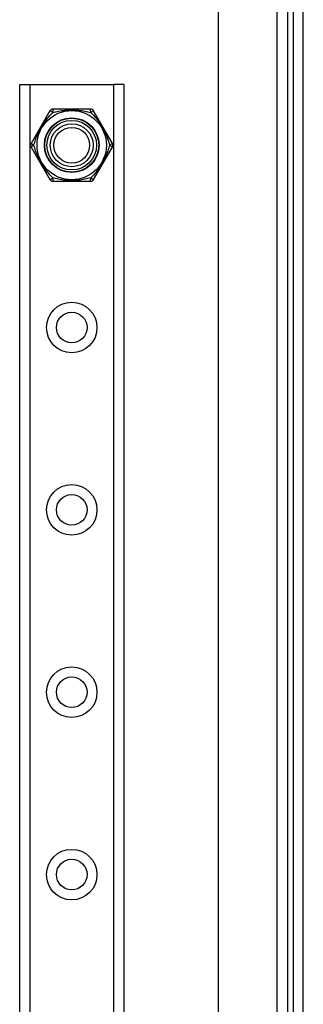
# Model space of a CAD drawing. Header units: inches. Extents: x 2.6 to 80.7, y 4.7 to 41.7.
# Tile 8 of 48: x 17.1 to 18.6, y 19.6 to 24.9. Entities that reach past the tile are written whole.
import ezdxf

# ---------------------------------------------------------------- set-up
doc = ezdxf.new("R2010")
doc.units = ezdxf.units.IN
doc.header["$MEASUREMENT"] = 0
doc.layers.add('Visible Edges(ANSI)', color=7, linetype='Continuous', lineweight=25)
doc.layers.add('Visible Tangent Edges(ANSI)', color=7, linetype='Continuous', lineweight=25)

msp = doc.modelspace()

# ---------------------------------------------------------------- linework, layer by layer
at = {"layer": 'Visible Edges(ANSI)'}
for p, q in [((18.5484, 14.4455), (18.5484, 30.2685)), ((18.6014, 14.4455), (18.6014, 30.2685)), ((18.1435, 14.8005), (18.1435, 29.8245)), ((18.4584, 29.8245), (18.4584, 14.8005)), ((17.0704, 24.5195), (17.1243, 24.5195)), ((17.0704, 15.0077), (17.0704, 24.5195)), ((17.1243, 24.5195), (17.5786, 24.5195)), ((17.6324, 24.5195), (17.5786, 24.5195)), ((17.6324, 24.5195), (17.6324, 15.0077)), ((17.2332, 24.3778), (17.1321, 24.2026)), ((17.4526, 24.3877), (17.2503, 24.3877)), ((17.5708, 24.2026), (17.4696, 24.3778)), ((17.1321, 24.1829), (17.2332, 24.0077)), ((17.4696, 24.0077), (17.5708, 24.1829)), ((17.2503, 23.9979), (17.4526, 23.9979))]:
    msp.add_line(p, q, dxfattribs=at)
for centre, radius in [((17.3514, 24.1928), 0.187), ((17.3514, 24.1928), 0.1339), ((17.3514, 24.1925), 0.1161), ((17.3514, 24.1925), 0.0965), ((17.3514, 23.2085), 0.0825), ((17.3514, 22.2243), 0.0825), ((17.3514, 21.24), 0.0825), ((17.3514, 20.2558), 0.0825)]:
    msp.add_circle(centre, radius, dxfattribs=at)
for centre, start, end in [((17.2503, 24.368), 90, 150), ((17.4526, 24.368), 30, 90), ((17.1491, 24.1928), 150, 210), ((17.5537, 24.1928), 330, 30), ((17.2503, 24.0176), 210, 270), ((17.4526, 24.0176), 270, 330)]:
    msp.add_arc(centre, 0.0197, start, end, dxfattribs=at)
at = {"layer": 'Visible Tangent Edges(ANSI)'}
for p, q in [((18.5174, 14.5055), (18.5174, 30.2685)), ((17.1243, 24.5195), (17.1243, 15.0077)), ((17.5786, 15.0077), (17.5786, 24.5195))]:
    msp.add_line(p, q, dxfattribs=at)
at = {"layer": 'Visible Tangent Edges(ANSI)', "flags": 128}
for points in [[(17.1469, 24.1928), (17.1491, 24.2003), (17.1515, 24.208), (17.154, 24.2157), (17.1566, 24.2236), (17.1595, 24.2315), (17.1626, 24.2395), (17.1659, 24.2476), (17.1694, 24.2557), (17.1732, 24.2638), (17.1772, 24.272), (17.1815, 24.2802), (17.1861, 24.2883), (17.1908, 24.2963), (17.1957, 24.3041), (17.2008, 24.3117), (17.206, 24.319), (17.2112, 24.3261), (17.2166, 24.333), (17.2219, 24.3396), (17.2274, 24.3461), (17.2328, 24.3523), (17.2383, 24.3583), (17.2437, 24.3642), (17.2492, 24.3699)], [(17.2492, 24.3699), (17.2568, 24.3717), (17.2646, 24.3735), (17.2726, 24.3752), (17.2807, 24.3768), (17.289, 24.3783), (17.2975, 24.3797), (17.3061, 24.3808), (17.3149, 24.3818), (17.3238, 24.3826), (17.3329, 24.3832), (17.3421, 24.3836), (17.3514, 24.3837), (17.3607, 24.3836), (17.37, 24.3832), (17.3791, 24.3826), (17.388, 24.3818), (17.3968, 24.3808), (17.4054, 24.3797), (17.4138, 24.3783), (17.4221, 24.3768), (17.4303, 24.3752), (17.4382, 24.3735), (17.446, 24.3717), (17.4537, 24.3699)], [(17.4537, 24.3699), (17.4591, 24.3642), (17.4645, 24.3584), (17.47, 24.3523), (17.4755, 24.346), (17.4809, 24.3396), (17.4863, 24.3329), (17.4916, 24.326), (17.4969, 24.3189), (17.5021, 24.3116), (17.5071, 24.304), (17.512, 24.2962), (17.5168, 24.2882), (17.5213, 24.2801), (17.5256, 24.2719), (17.5297, 24.2638), (17.5334, 24.2556), (17.537, 24.2475), (17.5403, 24.2395), (17.5433, 24.2315), (17.5462, 24.2236), (17.5489, 24.2157), (17.5514, 24.208), (17.5537, 24.2003), (17.5559, 24.1928)], [(17.2492, 24.0157), (17.2437, 24.0213), (17.2383, 24.0272), (17.2328, 24.0333), (17.2274, 24.0395), (17.2219, 24.046), (17.2165, 24.0526), (17.2112, 24.0595), (17.2059, 24.0666), (17.2008, 24.074), (17.1957, 24.0815), (17.1908, 24.0894), (17.186, 24.0973), (17.1815, 24.1054), (17.1772, 24.1136), (17.1732, 24.1218), (17.1694, 24.1299), (17.1659, 24.138), (17.1626, 24.1461), (17.1595, 24.1541), (17.1566, 24.162), (17.154, 24.1698), (17.1515, 24.1776), (17.1491, 24.1852), (17.1469, 24.1928)], [(17.5559, 24.1928), (17.5537, 24.1853), (17.5514, 24.1776), (17.5489, 24.1698), (17.5462, 24.162), (17.5433, 24.154), (17.5402, 24.146), (17.5369, 24.138), (17.5334, 24.1299), (17.5296, 24.1217), (17.5256, 24.1135), (17.5213, 24.1054), (17.5168, 24.0973), (17.512, 24.0893), (17.5071, 24.0815), (17.502, 24.0739), (17.4968, 24.0665), (17.4916, 24.0594), (17.4863, 24.0526), (17.4809, 24.0459), (17.4755, 24.0395), (17.47, 24.0333), (17.4645, 24.0272), (17.4591, 24.0214), (17.4537, 24.0157)], [(17.4537, 24.0157), (17.446, 24.0138), (17.4382, 24.012), (17.4303, 24.0103), (17.4221, 24.0087), (17.4138, 24.0072), (17.4053, 24.0059), (17.3967, 24.0047), (17.3879, 24.0037), (17.379, 24.0029), (17.3699, 24.0023), (17.3607, 24.002), (17.3514, 24.0018), (17.3421, 24.002), (17.3329, 24.0023), (17.3238, 24.0029), (17.3148, 24.0037), (17.3061, 24.0047), (17.2974, 24.0059), (17.289, 24.0072), (17.2807, 24.0087), (17.2726, 24.0103), (17.2646, 24.012), (17.2568, 24.0138), (17.2492, 24.0157)]]:
    msp.add_lwpolyline(points, dxfattribs=at)
at = {"layer": 'Visible Tangent Edges(ANSI)'}
for centre, radius in [((17.3514, 24.1928), 0.1476), ((17.3514, 24.1928), 0.1457), ((17.3514, 23.2085), 0.1363), ((17.3514, 22.2243), 0.1363), ((17.3514, 21.24), 0.1363), ((17.3514, 20.2558), 0.1363)]:
    msp.add_circle(centre, radius, dxfattribs=at)
for centre, major_axis, start_param, end_param in [((17.2503, 24.368), (-0.017, 0.0098), 4.809173, 6.283185), ((17.2503, 24.368), (0, 0.0197), 0, 1.474012), ((17.4526, 24.368), (0, 0.0197), 4.809173, 6.283185), ((17.4526, 24.368), (0.017, 0.0098), 0, 1.474012), ((17.1491, 24.1928), (-0.017, 0.0098), 0, 1.474012), ((17.1491, 24.1928), (-0.017, -0.0098), 4.809173, 6.283185), ((17.5537, 24.1928), (0.017, 0.0098), 4.809173, 6.283185), ((17.5537, 24.1928), (0.017, -0.0098), 0, 1.474012), ((17.2503, 24.0176), (-0.017, -0.0098), 0, 1.474012), ((17.2503, 24.0176), (0, -0.0197), 4.809173, 6.283185), ((17.4526, 24.0176), (0, -0.0197), 0, 1.474012), ((17.4526, 24.0176), (0.017, -0.0098), 4.809173, 6.283185)]:
    msp.add_ellipse(centre, major_axis=major_axis, ratio=0.056054, start_param=start_param, end_param=end_param, dxfattribs=at)

doc.saveas('drawing.dxf')
